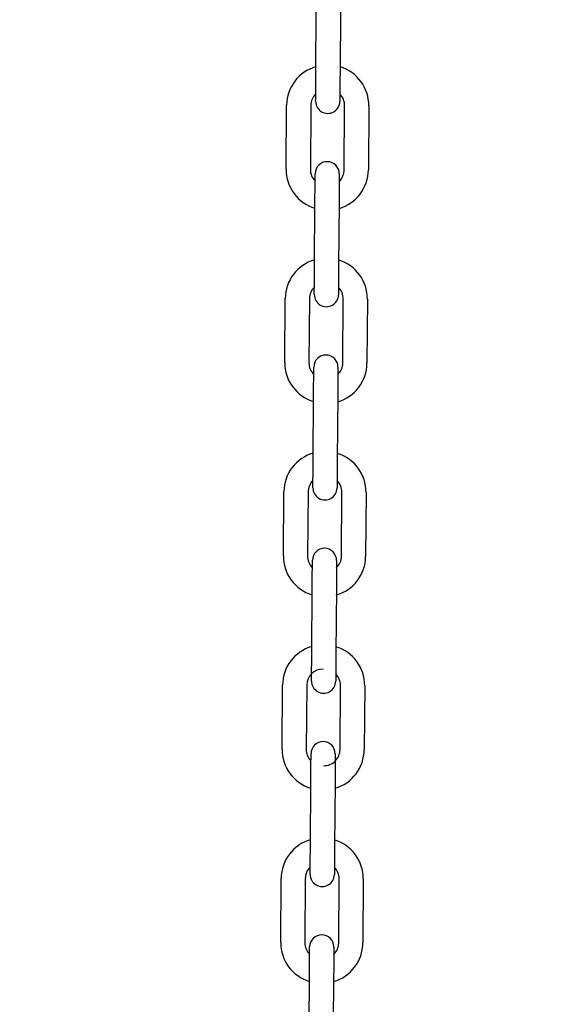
# Model space of a CAD drawing. Header units: inches. Extents: x 170 to 312, y 215 to 248.
# Tile 58 of 256: x 185.543 to 185.713, y 223.516 to 223.837. Entities that reach past the tile are written whole.
import ezdxf

# ---------------------------------------------------------------- set-up
doc = ezdxf.new("R2010")
doc.units = ezdxf.units.IN
doc.header["$LTSCALE"] = 0.25
doc.header["$MEASUREMENT"] = 0
doc.layers.add('ANNOTATIONS', color=1, linetype='Continuous')
doc.layers.add('MOTOR LH', color=7, linetype='Continuous')
doc.styles.add('ARIAL', font='arial.ttf', dxfattribs={"height": 0.09375})
doc.dimstyles.new('STANDARD$0', dxfattribs={"dimtxt": 0.09375, "dimasz": 0.09375, "dimexe": 0.03125, "dimexo": 0.046875, "dimgap": 0.09, "dimtad": 0, "dimtih": 1, "dimtoh": 1, "dimdec": 4, "dimzin": 0, "dimdsep": 46, "dimtxsty": 'ARIAL', "dimcen": 0.09, "dimadec": 0, "dimazin": 0, "dimtfac": 1, "dimtdec": 4, "dimtofl": 0, "dimtmove": 0, "dimatfit": 1, "dimfxl": 1, "dimtolj": 1, "dimtzin": 0, "dimarcsym": 0})

# ---------------------------------------------------------------- blocks, each defined once
blk = doc.blocks.new('*D90')
at = {"layer": 'ANNOTATIONS', "color": 0, "lineweight": -2, "transparency": 16777216}
for p, q in [((185.2897054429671, 224.4367350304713), (187.135667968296, 224.4367350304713)), ((187.104417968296, 224.3429850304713), (187.104417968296, 222.643354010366)), ((187.104417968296, 220.5088628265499), (187.104417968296, 222.2084938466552)), ((186.3738929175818, 220.4151128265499), (187.135667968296, 220.4151128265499))]:
    blk.add_line(p, q, dxfattribs=at)
at = {"layer": 'ANNOTATIONS', "color": 0, "transparency": 16777216}
for points in [[(187.088792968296, 224.3429850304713), (187.120042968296, 224.3429850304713), (187.104417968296, 224.4367350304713)], [(187.088792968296, 220.5088628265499), (187.120042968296, 220.5088628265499), (187.104417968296, 220.4151128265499)]]:
    blk.add_solid(points, dxfattribs=at)
at = {"layer": 'defpoints', "color": 0, "transparency": 16777216}
for p in [(185.2428304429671, 224.4367350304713), (186.3270179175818, 220.4151128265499), (187.104417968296, 220.4151128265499)]:
    blk.add_point(p, dxfattribs=at)
at = {"layer": 'ANNOTATIONS', "color": 0, "transparency": 16777216, "insert": (187.1044179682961, 222.4259239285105), "char_height": 0.09375, "attachment_point": 5, "style": 'ARIAL'}
blk.add_mtext('\\A1;OPENING\\PHEIGHT', dxfattribs=at)
blk = doc.blocks.new('*D91')
at = {"layer": 'ANNOTATIONS', "color": 0, "lineweight": -2, "transparency": 16777216}
for p, q in [((185.2897054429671, 225.2727186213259), (187.7906566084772, 225.2727186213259)), ((187.7594066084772, 225.1789686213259), (187.7594066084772, 223.0613458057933)), ((187.7594066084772, 220.5088628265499), (187.7594066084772, 222.6264856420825)), ((187.2942370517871, 220.4151128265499), (187.7906566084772, 220.4151128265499))]:
    blk.add_line(p, q, dxfattribs=at)
at = {"layer": 'ANNOTATIONS', "color": 0, "transparency": 16777216}
for points in [[(187.7437816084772, 225.1789686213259), (187.7750316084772, 225.1789686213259), (187.7594066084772, 225.2727186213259)], [(187.7437816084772, 220.5088628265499), (187.7750316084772, 220.5088628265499), (187.7594066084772, 220.4151128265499)]]:
    blk.add_solid(points, dxfattribs=at)
at = {"layer": 'defpoints', "color": 0, "transparency": 16777216}
for p in [(185.2428304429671, 225.2727186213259), (187.2473620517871, 220.4151128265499), (187.7594066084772, 220.4151128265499)]:
    blk.add_point(p, dxfattribs=at)
at = {"layer": 'ANNOTATIONS', "color": 0, "transparency": 16777216, "insert": (187.7594066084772, 222.8439157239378), "char_height": 0.09375, "attachment_point": 5, "style": 'ARIAL'}
blk.add_mtext('\\A1;TOTAL\\PHEIGHT', dxfattribs=at)

msp = doc.modelspace()

# ---------------------------------------------------------------- linework, layer by layer
at = {"layer": 'MOTOR LH'}
for p, q in [((185.6391155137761, 223.8199770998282), (185.6392635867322, 223.8408424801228)), ((185.6471373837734, 223.8407866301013), (185.6469893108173, 223.8199212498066)), ((185.6294434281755, 223.7885485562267), (185.6295915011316, 223.8094144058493)), ((185.6374652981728, 223.8093585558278), (185.6373172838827, 223.7884927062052)), ((185.6483406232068, 223.7884147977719), (185.6484886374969, 223.8092801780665)), ((185.6563624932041, 223.8092243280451), (185.656214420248, 223.7883589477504)), ((185.6386694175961, 223.7569787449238), (185.6388174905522, 223.7778441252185)), ((185.6466912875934, 223.777788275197), (185.6465432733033, 223.7569224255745)), ((185.6289973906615, 223.7255502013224), (185.6291454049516, 223.746416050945)), ((185.6370192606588, 223.7463602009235), (185.6368711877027, 223.7254943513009)), ((185.6478945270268, 223.7254164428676), (185.6480425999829, 223.7462818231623)), ((185.6559163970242, 223.7462259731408), (185.655768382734, 223.7253601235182)), ((185.6382233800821, 223.6939799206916), (185.6383713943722, 223.7148457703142)), ((185.6462452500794, 223.7147899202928), (185.6460971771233, 223.6939240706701)), ((185.6285512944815, 223.6625518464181), (185.6286993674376, 223.6834176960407)), ((185.6365731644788, 223.6833618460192), (185.6364250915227, 223.6624959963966)), ((185.6474484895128, 223.6624176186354), (185.6475965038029, 223.6832834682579)), ((185.6554703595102, 223.6832276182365), (185.655322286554, 223.6623617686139)), ((185.6377772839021, 223.6309815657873), (185.6379253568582, 223.6518474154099)), ((185.6457991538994, 223.6517915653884), (185.6456511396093, 223.6309257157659)), ((185.6281052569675, 223.5995534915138), (185.6282532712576, 223.6204188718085)), ((185.6361271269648, 223.620363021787), (185.6359790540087, 223.5994976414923)), ((185.6377116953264, 223.6217367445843), (185.6377118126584, 223.6217536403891)), ((185.6470023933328, 223.5994192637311), (185.6471504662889, 223.6202851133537)), ((185.6550242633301, 223.6202292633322), (185.654876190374, 223.5993634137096)), ((185.6373312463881, 223.5679832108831), (185.6374792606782, 223.5888490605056)), ((185.6453531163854, 223.5887932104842), (185.6452050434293, 223.5679273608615)), ((185.6276591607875, 223.5365551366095), (185.6278072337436, 223.5574205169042)), ((185.6356810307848, 223.5573646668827), (185.6355329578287, 223.536499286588)), ((185.6465562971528, 223.5364209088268), (185.6467043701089, 223.5572867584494)), ((185.6545781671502, 223.5572309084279), (185.65443015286, 223.5363650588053)), ((185.6368851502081, 223.5049848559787), (185.6370332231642, 223.5258502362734)), ((185.6449070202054, 223.5257943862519), (185.6447589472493, 223.5049290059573))]:
    msp.add_line(p, q, dxfattribs=at)
at = {"layer": 'MOTOR LH', "flags": 128}
for points in [[(185.6390609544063, 223.8122843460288), (185.6390691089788, 223.8134351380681), (185.6390790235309, 223.8148370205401), (185.6390904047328, 223.8164364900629), (185.6391027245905, 223.8181720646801), (185.6391155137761, 223.8199770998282)], [(185.6469893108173, 223.8199212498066), (185.6469765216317, 223.8181162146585), (185.646964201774, 223.8163806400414), (185.6469528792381, 223.8147811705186), (185.64694290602, 223.8133792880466), (185.6469347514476, 223.8122284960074)], [(185.6390499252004, 223.8107318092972), (185.6390510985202, 223.8109031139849), (185.6390548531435, 223.8114292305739), (185.6390609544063, 223.8122843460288), (185.6390668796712, 223.8131235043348)], [(185.6469406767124, 223.8130676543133), (185.6469347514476, 223.8122284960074), (185.6469286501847, 223.8113733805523), (185.6469249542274, 223.8108472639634), (185.6469236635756, 223.8106693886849)], [(185.6390498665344, 223.8107252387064), (185.6390510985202, 223.8109031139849)], [(185.638866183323, 223.7847047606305), (185.6388721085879, 223.7855368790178), (185.6388781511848, 223.7863915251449), (185.6388819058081, 223.7869181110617), (185.6388830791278, 223.7870880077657)], [(185.6388819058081, 223.7869181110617), (185.6388831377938, 223.7870959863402)], [(185.6467569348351, 223.7870401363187), (185.6467557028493, 223.7868622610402), (185.646751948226, 223.7863356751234), (185.6467459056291, 223.7854810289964), (185.6467399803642, 223.7846507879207)], [(185.6388174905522, 223.7778441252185), (185.6388302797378, 223.7796491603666), (185.6388425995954, 223.7813847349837), (185.6388539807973, 223.7829842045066), (185.6388638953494, 223.7843860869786), (185.6388721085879, 223.7855368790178)], [(185.6467459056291, 223.7854810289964), (185.6467377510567, 223.7843302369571), (185.6467277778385, 223.7829283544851), (185.6467164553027, 223.7813288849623), (185.646704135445, 223.7795933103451), (185.6466912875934, 223.777788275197)], [(185.6386148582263, 223.7492859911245), (185.6386230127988, 223.7504367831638), (185.6386329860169, 223.7518386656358), (185.6386443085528, 223.7534381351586), (185.6386566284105, 223.7551737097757), (185.6386694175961, 223.7569787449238)], [(185.6465432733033, 223.7569224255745), (185.6465304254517, 223.7551178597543), (185.646518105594, 223.7533822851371), (185.6465067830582, 223.7517828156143), (185.64649680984, 223.7503804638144), (185.6464886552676, 223.749230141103)], [(185.6386037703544, 223.7477268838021), (185.6386050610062, 223.7479047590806), (185.6386088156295, 223.7484308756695), (185.6386148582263, 223.7492859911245), (185.6386207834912, 223.7501251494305)], [(185.6464946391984, 223.750069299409), (185.6464886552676, 223.749230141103), (185.6464826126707, 223.7483750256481), (185.6464788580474, 223.7478489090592), (185.6464776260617, 223.7476710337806)], [(185.6383713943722, 223.7148457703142), (185.6383842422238, 223.7166508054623), (185.6383965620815, 223.7183863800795), (185.6384078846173, 223.7199858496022), (185.6384178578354, 223.7213877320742), (185.6384260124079, 223.7225380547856)], [(185.638420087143, 223.7217059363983), (185.6384260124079, 223.7225380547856), (185.6384320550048, 223.7233931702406), (185.638435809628, 223.7239197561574), (185.6384371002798, 223.7240976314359)], [(185.6462998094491, 223.7224822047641), (185.6462916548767, 223.7213318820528), (185.6462817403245, 223.7199299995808), (185.6462703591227, 223.718330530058), (185.646258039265, 223.7165949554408), (185.6462452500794, 223.7147899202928)], [(185.6463108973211, 223.7240417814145), (185.6463096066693, 223.723863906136), (185.646305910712, 223.7233373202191), (185.6462998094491, 223.7224822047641), (185.6462939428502, 223.7216519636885)], [(185.6381687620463, 223.6862876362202), (185.6381769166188, 223.6874379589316), (185.6381868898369, 223.6888403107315), (185.6381982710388, 223.6904397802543), (185.6382105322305, 223.6921753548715), (185.6382233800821, 223.6939799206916)], [(185.6460971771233, 223.6939240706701), (185.6460843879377, 223.69211950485), (185.64607206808, 223.6903839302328), (185.6460606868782, 223.68878446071), (185.646050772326, 223.6873821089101), (185.6460426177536, 223.6862317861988)], [(185.6381577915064, 223.6847350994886), (185.6381589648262, 223.6849059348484), (185.6381627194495, 223.6854325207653), (185.6381687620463, 223.6862876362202), (185.6381747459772, 223.6871267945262)], [(185.6460485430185, 223.6870709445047), (185.6460426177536, 223.6862317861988), (185.6460365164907, 223.6853766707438), (185.6460328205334, 223.6848500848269), (185.6460315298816, 223.6846726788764)], [(185.6381577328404, 223.6847285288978), (185.6381589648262, 223.6849059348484)], [(185.637974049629, 223.658707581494), (185.6379799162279, 223.6595396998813), (185.6379860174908, 223.6603948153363), (185.6379897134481, 223.6609214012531), (185.6379909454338, 223.6610912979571)], [(185.6379897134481, 223.6609214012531), (185.6379910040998, 223.6610988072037)], [(185.645864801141, 223.6610429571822), (185.6458635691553, 223.6608655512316), (185.645859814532, 223.6603389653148), (185.6458537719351, 223.6594838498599), (185.6458478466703, 223.6586536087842)], [(185.6379253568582, 223.6518474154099), (185.6379381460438, 223.653652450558), (185.6379504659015, 223.6553875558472), (185.6379618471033, 223.656987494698), (185.6379717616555, 223.65838937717), (185.6379799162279, 223.6595396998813)], [(185.6458537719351, 223.6594838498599), (185.6458456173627, 223.6583335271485), (185.6458356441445, 223.6569316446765), (185.6458242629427, 223.6553317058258), (185.645812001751, 223.6535961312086), (185.6457991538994, 223.6517915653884)], [(185.6377116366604, 223.6217301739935), (185.6377129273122, 223.6219075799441), (185.6377166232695, 223.6224341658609), (185.6377227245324, 223.6232892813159), (185.6377308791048, 223.6244396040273), (185.6377407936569, 223.6258414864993), (185.6377521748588, 223.62744142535), (185.6377644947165, 223.6291765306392), (185.6377772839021, 223.6309815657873)], [(185.6456511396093, 223.6309257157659), (185.6456382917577, 223.6291206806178), (185.6456259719, 223.6273851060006), (185.6456146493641, 223.6257856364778), (185.645604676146, 223.6243837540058), (185.6455965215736, 223.6232334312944)], [(185.6456025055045, 223.6240721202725), (185.6455965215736, 223.6232334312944), (185.6455904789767, 223.6223783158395), (185.6455867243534, 223.6218517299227), (185.6455857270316, 223.6217081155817)], [(185.6455867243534, 223.6218517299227), (185.6455854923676, 223.6216738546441)], [(185.637527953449, 223.5957092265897), (185.6375338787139, 223.5965413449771), (185.6375399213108, 223.597396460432), (185.6375436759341, 223.5979230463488), (185.6375449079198, 223.5981004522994)], [(185.645418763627, 223.598044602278), (185.6454174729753, 223.5978671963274), (185.645413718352, 223.5973406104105), (185.6454076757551, 223.5964854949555), (185.6453995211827, 223.5953351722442), (185.6453895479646, 223.5939328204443), (185.6453782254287, 223.5923333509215), (185.645365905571, 223.5905977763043), (185.6453531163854, 223.5887932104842)], [(185.6374792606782, 223.5888490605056), (185.6374921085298, 223.5906536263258), (185.6375044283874, 223.592389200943), (185.6375157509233, 223.5939886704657), (185.6375257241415, 223.5953910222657), (185.6375338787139, 223.5965413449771)], [(185.6372766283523, 223.5602909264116), (185.6372847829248, 223.561441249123), (185.6372947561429, 223.562843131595), (185.6373060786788, 223.5644426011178), (185.6373183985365, 223.566178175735), (185.6373312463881, 223.5679832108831)], [(185.6452050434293, 223.5679273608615), (185.6451922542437, 223.5661223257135), (185.645179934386, 223.5643867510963), (185.6451685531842, 223.5627872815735), (185.645158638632, 223.5613853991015), (185.6451504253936, 223.5602350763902)], [(185.6372655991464, 223.5587379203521), (185.6372668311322, 223.5589092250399), (185.6372705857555, 223.5594358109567), (185.6372766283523, 223.5602909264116), (185.6372826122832, 223.5611296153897)], [(185.6372655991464, 223.5587313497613), (185.6372668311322, 223.5589092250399)], [(185.6451406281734, 223.5588533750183), (185.6451393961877, 223.5586754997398)], [(185.6451564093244, 223.5610737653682), (185.6451504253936, 223.5602350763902), (185.6451443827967, 223.5593799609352), (185.6451406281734, 223.5588533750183), (185.6451396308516, 223.5587097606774)], [(185.6370332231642, 223.5258502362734), (185.6370460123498, 223.5276552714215), (185.6370583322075, 223.5293908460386), (185.6370696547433, 223.5309903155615), (185.6370796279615, 223.5323921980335), (185.6370877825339, 223.5335429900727)], [(185.637081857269, 223.5327108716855), (185.6370877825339, 223.5335429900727), (185.6370938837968, 223.5343981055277), (185.6370975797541, 223.5349242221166), (185.6370988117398, 223.5350941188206)], [(185.6370975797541, 223.5349242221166), (185.6370988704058, 223.5351020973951)], [(185.6449615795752, 223.5334871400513), (185.6449534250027, 223.532336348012), (185.6449435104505, 223.53093446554), (185.6449321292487, 223.5293349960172), (185.644919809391, 223.5275994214), (185.6449070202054, 223.5257943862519)], [(185.6449726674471, 223.5350462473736), (185.6449714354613, 223.5348683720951), (185.644967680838, 223.5343422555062), (185.6449615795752, 223.5334871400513), (185.6449557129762, 223.5326568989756)]]:
    msp.add_lwpolyline(points, dxfattribs=at)
at = {"layer": 'MOTOR LH'}
for centre, radius, start, end in [((185.6427801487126, 223.8093207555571), 0.0131889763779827, 106.0675622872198, 179.5934504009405), ((185.6431738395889, 223.8093179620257), 0.01318897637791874, 359.5934504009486, 73.11933850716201), ((185.6427801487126, 223.8093207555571), 0.005314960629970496, 134.3179741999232, 179.5934504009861), ((185.6431738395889, 223.8093179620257), 0.005314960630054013, 359.5934504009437, 44.86853724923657), ((185.6429867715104, 223.8106972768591), 0.003937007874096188, 179.5934504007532, 359.5934688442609), ((185.6428200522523, 223.7870679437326), 0.003937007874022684, 359.5934504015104, 179.5934313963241), ((185.6426320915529, 223.7884551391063), 0.01318897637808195, 179.5934504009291, 253.1236354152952), ((185.6426320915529, 223.7884551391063), 0.005314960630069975, 179.5934504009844, 224.88292698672), ((185.6430257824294, 223.7884523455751), 0.01318897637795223, 286.0718592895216, 359.5934504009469), ((185.6430257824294, 223.7884523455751), 0.005314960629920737, 314.3327568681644, 359.5934504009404), ((185.6423340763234, 223.7463223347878), 0.01318897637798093, 106.067562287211, 179.5934504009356), ((185.6427277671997, 223.7463195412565), 0.01318897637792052, 359.5934504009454, 73.11933850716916), ((185.6423340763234, 223.7463223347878), 0.005314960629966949, 134.3179540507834, 179.5934504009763), ((185.6425406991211, 223.7476988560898), 0.003937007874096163, 179.5934504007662, 359.5934688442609), ((185.6427277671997, 223.7463195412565), 0.005314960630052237, 359.5934504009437, 44.86842354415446), ((185.6421860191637, 223.7254567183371), 0.01318897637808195, 179.5934504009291, 253.1236354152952), ((185.6421860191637, 223.7254567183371), 0.005314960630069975, 179.5934504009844, 224.8829269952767), ((185.6423739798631, 223.7240695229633), 0.003937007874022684, 359.5934504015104, 179.5934313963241), ((185.6425797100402, 223.7254539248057), 0.01318897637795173, 286.0718592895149, 359.5934504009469), ((185.6425797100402, 223.7254539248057), 0.005314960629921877, 314.3327568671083, 359.5934504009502), ((185.6418880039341, 223.6833239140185), 0.01318897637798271, 106.0675622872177, 179.5934504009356), ((185.6422816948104, 223.6833211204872), 0.01318897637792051, 359.5934504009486, 73.11933850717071), ((185.6418880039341, 223.6833239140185), 0.005314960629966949, 134.3179919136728, 179.5934504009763), ((185.6422816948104, 223.6833211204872), 0.005314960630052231, 359.5934504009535, 44.86813674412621), ((185.6420946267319, 223.6847004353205), 0.003937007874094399, 179.5934504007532, 359.5934688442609), ((185.6419279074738, 223.661071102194), 0.003937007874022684, 359.5934504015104, 179.5934313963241), ((185.6417399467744, 223.6624582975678), 0.0131889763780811, 179.5934504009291, 253.1236354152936), ((185.6417399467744, 223.6624582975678), 0.005314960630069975, 179.5934504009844, 224.8829269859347), ((185.642133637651, 223.6624555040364), 0.01318897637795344, 286.0718592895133, 359.5934504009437), ((185.642133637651, 223.6624555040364), 0.005314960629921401, 314.332756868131, 359.5934504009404), ((185.6414419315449, 223.6203254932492), 0.0131889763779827, 106.0675622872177, 179.5934504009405), ((185.6418356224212, 223.6203226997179), 0.01318897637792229, 359.5934504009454, 73.11933850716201), ((185.6414419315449, 223.6203254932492), 0.005314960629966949, 89.59345040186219, 179.5934504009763), ((185.6418356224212, 223.6203226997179), 0.00531496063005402, 359.5934504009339, 44.8680878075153), ((185.6416485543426, 223.6217020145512), 0.003937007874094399, 179.5934504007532, 359.5934688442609), ((185.6414818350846, 223.5980726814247), 0.003937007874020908, 359.5934504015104, 179.5934313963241), ((185.6412938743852, 223.5994598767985), 0.01318897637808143, 179.5934504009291, 253.1236354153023), ((185.6412938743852, 223.5994598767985), 0.005314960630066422, 179.5934504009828, 224.8829269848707), ((185.6416875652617, 223.5994570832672), 0.005314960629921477, 269.5934503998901, 359.5934504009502), ((185.6416875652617, 223.5994570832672), 0.01318897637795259, 286.0718592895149, 359.5934504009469), ((185.6409958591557, 223.55732707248), 0.01318897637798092, 106.0675622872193, 179.5934504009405), ((185.641389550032, 223.5573242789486), 0.01318897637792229, 359.5934504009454, 73.11933850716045), ((185.6409958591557, 223.55732707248), 0.005314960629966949, 134.3175219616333, 179.5934504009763), ((185.6412024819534, 223.5587035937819), 0.003937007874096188, 179.5934504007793, 359.5934688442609), ((185.641389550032, 223.5573242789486), 0.005314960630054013, 359.5934504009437, 44.86853724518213), ((185.640847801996, 223.5364614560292), 0.01318897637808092, 179.5934504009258, 253.1236354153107), ((185.640847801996, 223.5364614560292), 0.005314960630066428, 179.5934504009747, 224.8829269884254), ((185.6410357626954, 223.5350742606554), 0.003937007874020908, 359.5934504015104, 179.5934313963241), ((185.6412414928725, 223.5364586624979), 0.01318897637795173, 286.0718592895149, 359.5934504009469), ((185.6412414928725, 223.5364586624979), 0.005314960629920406, 314.3333134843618, 359.5934504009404)]:
    msp.add_arc(centre, radius, start, end, dxfattribs=at)

# ---------------------------------------------------------------- dimensions: what is measured, and where the dimension line sits
at = {"layer": 'ANNOTATIONS'}
for base, p1, p2, text, picture, middle in [((187.7594066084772, 220.4151128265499), (185.2428304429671, 225.2727186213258), (187.247362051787, 220.4151128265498), 'TOTAL\\PHEIGHT', '*D91', (187.7594066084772, 222.8439157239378)), ((187.104417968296, 220.4151128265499), (185.2428304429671, 224.4367350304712), (186.3270179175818, 220.4151128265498), 'OPENING\\PHEIGHT', '*D90', (187.1044179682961, 222.4259239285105))]:
    dim = msp.add_linear_dim(base=base, p1=p1, p2=p2, angle=90, text=text, dimstyle='STANDARD$0', dxfattribs=at)
    dim.commit()
    dim.dimension.update_dxf_attribs({"geometry": picture, "text_midpoint": middle})

doc.saveas('drawing.dxf')
